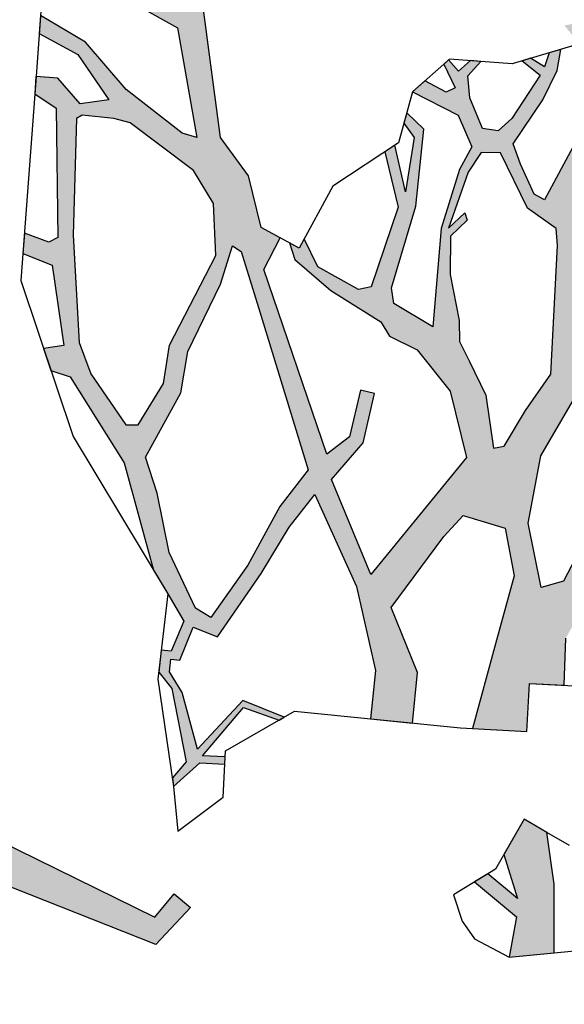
# Model space of a CAD drawing. Header units: feet. Extents: x 1377751 to 1381179, y 448542 to 452320.
# Tile 105 of 205: x 1377859.15 to 1377862.54, y 449620.41 to 449626.54. Entities that reach past the tile are written whole.
import ezdxf

# ---------------------------------------------------------------- set-up
doc = ezdxf.new("R2010")
doc.units = ezdxf.units.FT
doc.header["$MEASUREMENT"] = 0
doc.layers.add('MA- HONEY LOCUST TREE', color=3, linetype='Continuous')
doc.layers.add('VG_P_Cells', color=3, linetype='Continuous')

# ---------------------------------------------------------------- blocks, each defined once
blk = doc.blocks.new('HONEY LOCUST')
at = {"layer": 'MA- HONEY LOCUST TREE'}
h = blk.add_hatch(color=256, dxfattribs=at)
h.dxf.hatch_style = 1
edge = h.paths.add_edge_path()
edge.add_line((-0.0739, -1.8672), (-0.3499, -3.7288))
edge.add_line((-0.3499, -3.7288), (-0.5197, -4.0174))
edge.add_line((-0.5197, -4.0174), (-0.848, -4.4479))
edge.add_line((-0.848, -4.4479), (-1.1727, -4.3173))
edge.add_line((-1.1727, -4.3173), (-1.1798, -4.3834))
edge.add_line((-1.1798, -4.3834), (-0.8137, -4.5141))
edge.add_line((-0.8137, -4.5141), (-0.7278, -4.7715))
edge.add_line((-0.7278, -4.7715), (-0.6821, -4.7464))
edge.add_line((-0.6821, -4.7464), (-0.7444, -4.4834))
edge.add_line((-0.7444, -4.4834), (-0.385, -4.0085))
edge.add_line((-0.385, -4.0085), (-0.2402, -3.9179))
edge.add_line((-0.2402, -3.9179), (-0.149, -4.267))
edge.add_line((-0.149, -4.267), (-0.1753, -4.7631))
edge.add_line((-0.1753, -4.7631), (-0.0797, -5.1042))
edge.add_line((-0.0797, -5.1042), (-0.016, -5.0845))
edge.add_line((-0.016, -5.0845), (-0.1049, -4.7085))
edge.add_line((-0.1049, -4.7085), (-0.0491, -4.2073))
edge.add_line((-0.0491, -4.2073), (-0.1176, -3.719))
edge.add_line((-0.1176, -3.719), (-0.1348, -3.3831))
edge.add_line((-0.1348, -3.3831), (-0.0058, -3.071))
edge.add_line((-0.0058, -3.071), (0.0712, -1.9588))
edge.add_line((0.0712, -1.9588), (0.2566, -1.9273))
edge.add_line((0.2566, -1.9273), (0.2344, -1.797))
edge.add_line((0.2344, -1.797), (-0.0739, -1.8672))
edge = h.paths.add_edge_path()
edge.add_line((-4.3284, -3.6995), (-3.5514, -3.7098))
edge.add_line((-3.5514, -3.7098), (-3.2967, -3.5975))
edge.add_line((-3.2967, -3.5975), (-2.9766, -3.6167))
edge.add_line((-2.9766, -3.6167), (-2.1828, -3.0284))
edge.add_line((-2.1828, -3.0284), (-2.2138, -2.8553))
edge.add_line((-2.2138, -2.8553), (-2.4955, -2.9057))
edge.add_line((-2.4955, -2.9057), (-2.5706, -3.0314))
edge.add_line((-2.5706, -3.0314), (-2.6467, -2.986))
edge.add_line((-2.6467, -2.986), (-2.5397, -2.8065))
edge.add_line((-2.5397, -2.8065), (-2.2419, -2.7431))
edge.add_line((-2.2419, -2.7431), (-2.1256, -2.7872))
edge.add_line((-2.1256, -2.7872), (-2.0976, -2.9554))
edge.add_line((-2.0976, -2.9554), (-1.7769, -3.0354))
edge.add_line((-1.7769, -3.0354), (-1.8472, -3.3172))
edge.add_line((-1.8472, -3.3172), (-1.688, -3.3569))
edge.add_line((-1.688, -3.3569), (-1.5284, -3.1355))
edge.add_line((-1.5284, -3.1355), (-1.348, -3.1596))
edge.add_line((-1.348, -3.1596), (-1.1516, -3.3477))
edge.add_line((-1.1516, -3.3477), (-0.9231, -3.3437))
edge.add_line((-0.9231, -3.3437), (-0.7868, -3.584))
edge.add_line((-0.7868, -3.584), (-0.8306, -3.6088))
edge.add_line((-0.8306, -3.6088), (-0.9527, -3.4095))
edge.add_line((-0.9527, -3.4095), (-1.1209, -3.412))
edge.add_line((-1.1209, -3.412), (-1.1147, -3.8281))
edge.add_line((-1.1147, -3.8281), (-1.1836, -3.8292))
edge.add_line((-1.1836, -3.8292), (-1.1899, -3.4069))
edge.add_line((-1.1899, -3.4069), (-1.407, -3.2516))
edge.add_line((-1.407, -3.2516), (-1.5651, -3.412))
edge.add_line((-1.5651, -3.412), (-1.6311, -3.4789))
edge.add_line((-1.6311, -3.4789), (-1.8814, -3.4271))
edge.add_line((-1.8814, -3.4271), (-1.8825, -3.834))
edge.add_line((-1.8825, -3.834), (-1.8364, -3.9953))
edge.add_line((-1.8364, -3.9953), (-1.4161, -4.6173))
edge.add_line((-1.4161, -4.6173), (-1.3502, -4.6714))
edge.add_line((-1.3502, -4.6714), (-1.0121, -4.7134))
edge.add_line((-1.0121, -4.7134), (-1.0166, -4.7499))
edge.add_line((-1.0166, -4.7499), (-1.3181, -4.7124))
edge.add_line((-1.3181, -4.7124), (-1.3566, -5.0218))
edge.add_line((-1.3566, -5.0218), (-1.3927, -5.0173))
edge.add_line((-1.3927, -5.0173), (-1.3852, -4.7083))
edge.add_line((-1.3852, -4.7083), (-1.4588, -4.6525))
edge.add_line((-1.4588, -4.6525), (-1.8714, -4.1159))
edge.add_line((-1.8714, -4.1159), (-1.9021, -4.2139))
edge.add_line((-1.9021, -4.2139), (-1.9072, -4.4709))
edge.add_line((-1.9072, -4.4709), (-1.8807, -4.9297))
edge.add_line((-1.8807, -4.9297), (-1.7827, -5.0946))
edge.add_line((-1.7827, -5.0946), (-1.6893, -5.3365))
edge.add_line((-1.6893, -5.3365), (-1.6696, -5.7689))
edge.add_line((-1.6696, -5.7689), (-1.7221, -5.7538))
edge.add_line((-1.7221, -5.7538), (-1.7673, -5.3313))
edge.add_line((-1.7673, -5.3313), (-1.9111, -5.0687))
edge.add_line((-1.9111, -5.0687), (-2.0732, -5.1575))
edge.add_line((-2.0732, -5.1575), (-2.1534, -5.4092))
edge.add_line((-2.1534, -5.4092), (-2.2429, -5.7574))
edge.add_line((-2.2429, -5.7574), (-2.2456, -5.9873))
edge.add_line((-2.2456, -5.9873), (-2.3042, -5.997))
edge.add_line((-2.3042, -5.997), (-2.2913, -5.7625))
edge.add_line((-2.2913, -5.7625), (-2.6459, -5.7657))
edge.add_line((-2.6459, -5.7657), (-2.6462, -5.7285))
edge.add_line((-2.6462, -5.7285), (-2.3107, -5.7058))
edge.add_line((-2.3107, -5.7058), (-2.2783, -5.6701))
edge.add_line((-2.2783, -5.6701), (-2.2222, -5.4367))
edge.add_line((-2.2222, -5.4367), (-2.1096, -5.0473))
edge.add_line((-2.1096, -5.0473), (-2.0291, -4.8896))
edge.add_line((-2.0291, -4.8896), (-2.0515, -4.2425))
edge.add_line((-2.0515, -4.2425), (-2.105, -3.8861))
edge.add_line((-2.105, -3.8861), (-2.4828, -4.4385))
edge.add_line((-2.4828, -4.4385), (-2.5158, -4.6232))
edge.add_line((-2.5158, -4.6232), (-2.551, -5.0761))
edge.add_line((-2.551, -5.0761), (-2.7403, -5.4113))
edge.add_line((-2.7403, -5.4113), (-2.8442, -5.4352))
edge.add_line((-2.8442, -5.4352), (-2.7456, -5.3155))
edge.add_line((-2.7456, -5.3155), (-2.623, -5.0493))
edge.add_line((-2.623, -5.0493), (-2.6272, -4.6309))
edge.add_line((-2.6272, -4.6309), (-2.8312, -4.7518))
edge.add_line((-2.8312, -4.7518), (-3.1062, -4.8446))
edge.add_line((-3.1062, -4.8446), (-3.342, -5.0973))
edge.add_line((-3.342, -5.0973), (-3.5365, -5.0902))
edge.add_line((-3.5365, -5.0902), (-3.5327, -4.9856))
edge.add_line((-3.5327, -4.9856), (-3.3649, -4.9917))
edge.add_line((-3.3649, -4.9917), (-3.1394, -4.7267))
edge.add_line((-3.1394, -4.7267), (-2.8279, -4.6214))
edge.add_line((-2.8279, -4.6214), (-2.5912, -4.3463))
edge.add_line((-2.5912, -4.3463), (-2.1925, -3.6722))
edge.add_line((-2.1925, -3.6722), (-2.1709, -3.4219))
edge.add_line((-2.1709, -3.4219), (-2.4628, -3.3968))
edge.add_line((-2.4628, -3.3968), (-2.8188, -3.6808))
edge.add_line((-2.8188, -3.6808), (-2.9008, -4.0303))
edge.add_line((-2.9008, -4.0303), (-3.1301, -4.562))
edge.add_line((-3.1301, -4.562), (-3.1845, -4.688))
edge.add_line((-3.1845, -4.688), (-3.1995, -4.5577))
edge.add_line((-3.1995, -4.5577), (-3.0044, -4.0121))
edge.add_line((-3.0044, -4.0121), (-3.0044, -3.7479))
edge.add_line((-3.0044, -3.7479), (-3.3079, -3.7479))
edge.add_line((-3.3079, -3.7479), (-3.5203, -3.8605))
edge.add_line((-3.5203, -3.8605), (-3.9547, -4.6569))
edge.add_line((-3.9547, -4.6569), (-3.9887, -4.411))
edge.add_line((-3.9887, -4.411), (-3.6456, -3.8339))
edge.add_line((-3.6456, -3.8339), (-4.6598, -3.783))
edge.add_line((-4.6598, -3.783), (-4.5736, -3.6253))
edge.add_line((-4.5736, -3.6253), (-4.3284, -3.6995))
edge = h.paths.add_edge_path()
edge.add_line((-2.2062, 0.6265), (-2.1785, 0.765))
edge.add_line((-2.1785, 0.765), (-1.9428, 0.9912))
edge.add_line((-1.9428, 0.9912), (-1.6887, 0.9128))
edge.add_line((-1.6887, 0.9128), (-1.2728, 0.7004))
edge.add_line((-1.2728, 0.7004), (-1.1388, 0.4465))
edge.add_line((-1.1388, 0.4465), (-1.246, 0.3235))
edge.add_line((-1.246, 0.3235), (-1.4821, 0.1119))
edge.add_line((-1.4821, 0.1119), (-1.6538, 0.1166))
edge.add_line((-1.6538, 0.1166), (-1.7977, -0.0086))
edge.add_line((-1.7977, -0.0086), (-1.9879, -0.0735))
edge.add_line((-1.9879, -0.0735), (-2.0178, 0.0141))
edge.add_line((-2.0178, 0.0141), (-1.858, 0.1629))
edge.add_line((-1.858, 0.1629), (-1.5545, 0.4455))
edge.add_line((-1.5545, 0.4455), (-1.5239, 0.5459))
edge.add_line((-1.5239, 0.5459), (-1.5558, 0.63))
edge.add_line((-1.5558, 0.63), (-1.7941, 0.7665))
edge.add_line((-1.7941, 0.7665), (-1.9423, 0.7752))
edge.add_line((-1.9423, 0.7752), (-2.0929, 0.784))
edge.add_line((-2.0929, 0.784), (-2.2062, 0.6265))
edge = h.paths.add_edge_path()
edge.add_line((0.9611, 0.0759), (1.125, 0.3031))
edge.add_line((1.125, 0.3031), (1.4967, 0.0897))
edge.add_line((1.4967, 0.0897), (1.7515, -0.1113))
edge.add_line((1.7515, -0.1113), (1.7515, -0.2742))
edge.add_line((1.7515, -0.2742), (1.4993, -0.2742))
edge.add_line((1.4993, -0.2742), (1.3039, -0.0637))
edge.add_line((1.3039, -0.0637), (1.3438, -0.3009))
edge.add_line((1.3438, -0.3009), (1.2585, -0.3474))
edge.add_line((1.2585, -0.3474), (1.2019, -0.0118))
edge.add_line((1.2019, -0.0118), (0.9611, 0.0759))
edge = h.paths.add_edge_path()
edge.add_line((2.6009, 0.2556), (2.7389, 0.3728))
edge.add_line((2.7389, 0.3728), (3.255, 0.433))
edge.add_line((3.255, 0.433), (3.5024, 0.4114))
edge.add_line((3.5024, 0.4114), (3.6209, 0.45))
edge.add_line((3.6209, 0.45), (3.5893, 0.5029))
edge.add_line((3.5893, 0.5029), (3.4922, 0.4447))
edge.add_line((3.4922, 0.4447), (3.3052, 0.4757))
edge.add_line((3.3052, 0.4757), (3.3619, 0.5701))
edge.add_line((3.3619, 0.5701), (3.7523, 0.7026))
edge.add_line((3.7523, 0.7026), (3.9604, 0.8273))
edge.add_line((3.9604, 0.8273), (4.0411, 0.8434))
edge.add_line((4.0411, 0.8434), (3.9101, 0.8597))
edge.add_line((3.9101, 0.8597), (3.5551, 0.7297))
edge.add_line((3.5551, 0.7297), (3.2971, 0.6665))
edge.add_line((3.2971, 0.6665), (3.1164, 0.6223))
edge.add_line((3.1164, 0.6223), (2.7602, 0.5809))
edge.add_line((2.7602, 0.5809), (2.6009, 0.2556))
edge = h.paths.add_edge_path()
edge.add_line((-1.2042, 3.0237), (-1.0815, 3.2799))
edge.add_line((-1.0815, 3.2799), (-1.122, 4.0894))
edge.add_line((-1.122, 4.0894), (-1.614, 4.7439))
edge.add_line((-1.614, 4.7439), (-2.1599, 4.8865))
edge.add_line((-2.1599, 4.8865), (-2.1508, 4.9761))
edge.add_line((-2.1508, 4.9761), (-2.008, 4.9616))
edge.add_line((-2.008, 4.9616), (-1.8546, 4.9008))
edge.add_line((-1.8546, 4.9008), (-1.66, 4.8595))
edge.add_line((-1.66, 4.8595), (-1.6063, 4.8814))
edge.add_line((-1.6063, 4.8814), (-1.4937, 4.7877))
edge.add_line((-1.4937, 4.7877), (-1.44, 4.6895))
edge.add_line((-1.44, 4.6895), (-1.2145, 4.4891))
edge.add_line((-1.2145, 4.4891), (-1.2372, 4.8703))
edge.add_line((-1.2372, 4.8703), (-1.1778, 5.189))
edge.add_line((-1.1778, 5.189), (-1.0903, 5.1727))
edge.add_line((-1.0903, 5.1727), (-1.0825, 4.487))
edge.add_line((-1.0825, 4.487), (-0.8831, 4.0824))
edge.add_line((-0.8831, 4.0824), (-0.8645, 3.4912))
edge.add_line((-0.8645, 3.4912), (-0.771, 3.2422))
edge.add_line((-0.771, 3.2422), (-0.595, 3.2131))
edge.add_line((-0.595, 3.2131), (-0.4623, 3.482))
edge.add_line((-0.4623, 3.482), (-0.3725, 4.1303))
edge.add_line((-0.3725, 4.1303), (-0.4977, 4.6121))
edge.add_line((-0.4977, 4.6121), (-0.4625, 4.5596))
edge.add_line((-0.4625, 4.5596), (-0.1979, 4.7368))
edge.add_line((-0.1979, 4.7368), (-0.0409, 5.0256))
edge.add_line((-0.0409, 5.0256), (0.0159, 4.9947))
edge.add_line((0.0159, 4.9947), (-0.2084, 4.582))
edge.add_line((-0.2084, 4.582), (-0.2594, 4.3826))
edge.add_line((-0.2594, 4.3826), (-0.1965, 4.0411))
edge.add_line((-0.1965, 4.0411), (-0.2025, 3.5608))
edge.add_line((-0.2025, 3.5608), (-0.2771, 3.4242))
edge.add_line((-0.2771, 3.4242), (-0.3416, 3.0237))
edge.add_line((-0.3416, 3.0237), (-0.4774, 2.8801))
edge.add_line((-0.4774, 2.8801), (-0.9886, 3.1035))
edge.add_line((-0.9886, 3.1035), (-1.2042, 3.0237))
edge = h.paths.add_edge_path()
edge.add_line((-3.1825, -1.1034), (-3.697, -1.7083))
edge.add_line((-3.697, -1.7083), (-4.2084, -2.3094))
edge.add_line((-4.2084, -2.3094), (-4.5076, -2.4318))
edge.add_line((-4.5076, -2.4318), (-4.8236, -2.7912))
edge.add_line((-4.8236, -2.7912), (-5.0423, -2.9029))
edge.add_line((-5.0423, -2.9029), (-5.1007, -3.1408))
edge.add_line((-5.1007, -3.1408), (-5.7083, -3.746))
edge.add_line((-5.7083, -3.746), (-5.8243, -3.7051))
edge.add_line((-5.8243, -3.7051), (-5.667, -3.5256))
edge.add_line((-5.667, -3.5256), (-5.7205, -3.4787))
edge.add_line((-5.7205, -3.4787), (-5.2902, -3.0971))
edge.add_line((-5.2902, -3.0971), (-5.263, -2.8887))
edge.add_line((-5.263, -2.8887), (-6.0757, -3.109))
edge.add_line((-6.0757, -3.109), (-6.0724, -3.0221))
edge.add_line((-6.0724, -3.0221), (-5.6843, -2.9005))
edge.add_line((-5.6843, -2.9005), (-6.1201, -2.7601))
edge.add_line((-6.1201, -2.7601), (-6.0707, -2.6948))
edge.add_line((-6.0707, -2.6948), (-5.5917, -2.8275))
edge.add_line((-5.5917, -2.8275), (-5.0559, -2.6961))
edge.add_line((-5.0559, -2.6961), (-4.7889, -2.4811))
edge.add_line((-4.7889, -2.4811), (-5.4092, -2.4524))
edge.add_line((-5.4092, -2.4524), (-5.6076, -2.3574))
edge.add_line((-5.6076, -2.3574), (-5.9411, -2.3661))
edge.add_line((-5.9411, -2.3661), (-5.9442, -2.3438))
edge.add_line((-5.9442, -2.3438), (-5.6263, -2.3304))
edge.add_line((-5.6263, -2.3304), (-5.6469, -2.26))
edge.add_line((-5.6469, -2.26), (-5.601, -2.2635))
edge.add_line((-5.601, -2.2635), (-5.5708, -2.3132))
edge.add_line((-5.5708, -2.3132), (-5.433, -2.3667))
edge.add_line((-5.433, -2.3667), (-5.0904, -2.3476))
edge.add_line((-5.0904, -2.3476), (-5.2435, -2.2438))
edge.add_line((-5.2435, -2.2438), (-5.1716, -2.2366))
edge.add_line((-5.1716, -2.2366), (-4.9947, -2.3247))
edge.add_line((-4.9947, -2.3247), (-4.7055, -2.3532))
edge.add_line((-4.7055, -2.3532), (-4.4204, -2.1909))
edge.add_line((-4.4204, -2.1909), (-4.3179, -2.138))
edge.add_line((-4.3179, -2.138), (-4.2032, -1.9432))
edge.add_line((-4.2032, -1.9432), (-3.8368, -1.654))
edge.add_line((-3.8368, -1.654), (-3.2982, -1.0084))
edge.add_line((-3.2982, -1.0084), (-3.1825, -1.1034))
h = blk.add_hatch(color=256, dxfattribs=at)
h.dxf.hatch_style = 1
h.paths.add_polyline_path([(4.4069, -1.4215), (4.5518, -1.3197), (5.2269, -0.8439), (6.2059, -0.8633), (6.1629, -0.7847), (5.9077, -0.6997), (5.3706, -0.6986), (5.5243, -0.581), (5.5824, -0.4951), (5.4717, -0.3066), (5.4072, -0.4472), (5.2574, -0.2756), (5.1787, -0.281), (5.3751, -0.5157), (5.1353, -0.6719), (4.9765, -0.6763), (4.8738, -0.6267), (4.5651, -0.4773), (4.2716, -0.4381), (4.3981, -0.1919), (4.8298, -0.1754), (4.7774, -0.0959), (4.3268, -0.1077), (4.1225, -0.4381), (3.8951, -0.4556), (3.4359, -0.6215), (2.8565, -0.6163), (2.5989, -0.4773), (2.5012, -0.6698), (2.2327, -0.5335), (2.0795, -0.8354), (2.6081, -0.9762), (3.0316, -1.089), (3.2605, -1.2868), (3.1988, -1.5516), (3.0254, -1.591), (2.4788, -1.6529), (2.2099, -1.3068), (1.9215, -1.1761), (1.8131, -1.4154), (2.0887, -1.5402), (2.4823, -1.9054), (2.8492, -2.4164), (2.5927, -2.4525), (2.2549, -2.4589), (1.777, -2.4962), (1.7545, -2.6581), (1.5346, -2.6276), (1.5113, -2.679), (1.4398, -2.6466), (1.3668, -2.512), (1.1094, -2.2527), (1.513, -2.1611), (1.5518, -1.8864), (1.521, -1.9043), (1.4781, -2.1371), (1.0893, -2.2066), (1.1545, -2.0797), (1.1149, -2.0593), (1.0433, -2.1985), (0.8345, -2.2657), (0.8765, -2.2991), (1.005, -2.2751), (1.3569, -2.5814), (1.4043, -2.703), (1.531, -2.7579), (1.5558, -2.7008), (1.7558, -2.7268), (1.8552, -2.8984), (1.9382, -3.0494), (2.4252, -3.5426), (2.7203, -4.1019), (2.6935, -4.2256), (2.7896, -4.3344), (2.8691, -4.2341), (3.2648, -4.5477), (3.2367, -4.7421), (3.3502, -4.7972), (3.3785, -4.6371), (3.4315, -4.6045), (4.1245, -5.0166), (4.1331, -5.1769), (4.2311, -5.2245), (4.2902, -5.1025), (4.2216, -4.9002), (4.3314, -4.7596), (4.4791, -5.0682), (4.4729, -5.3418), (4.5742, -5.3909), (4.5713, -5.0645), (4.4436, -4.6976), (4.3824, -4.2602), (4.4041, -4.1668), (4.9347, -4.615), (4.9293, -5.0468), (5.0389, -5.3693), (5.121, -5.2001), (5.0496, -4.9375), (5.0477, -4.6457), (5.1859, -4.7768), (5.1514, -4.5586), (4.8152, -4.2992), (4.479, -4.0399), (4.3597, -3.7704), (4.1204, -3.5408), (4.1242, -3.4058), (3.901, -3.3944), (3.1035, -2.4772), (3.2686, -2.4097), (3.5541, -2.4964), (3.5802, -2.4105), (3.278, -2.3188), (2.9812, -2.3727), (2.5927, -1.866), (3.5208, -1.715), (3.8286, -2.0111), (3.9484, -2.3178), (3.9349, -2.5096), (3.9855, -2.6004), (3.9985, -2.9669), (4.0523, -3.2594), (4.126, -3.34), (4.1279, -3.2709), (4.1931, -3.2727), (4.086, -3.1115), (4.0893, -2.8224), (4.1432, -2.7619), (4.658, -2.8661), (4.9131, -3.1103), (4.9803, -3.0767), (4.7623, -2.8728), (5.0819, -2.9972), (5.1276, -3.0965), (5.1935, -3.1142), (5.1589, -2.971), (4.7182, -2.7724), (4.2024, -2.6489), (4.125, -2.5889), (4.1196, -2.3049), (4.6773, -2.5674), (5.0526, -2.6531), (5.2136, -2.6563), (5.3409, -2.8303), (5.3232, -3.1491), (5.4228, -3.1159), (5.4274, -2.9653), (5.4783, -2.9308), (5.5705, -3.0667), (5.6086, -3.054), (5.5788, -2.9642), (5.6733, -2.9328), (5.7013, -2.875), (5.5821, -2.9006), (5.4716, -2.8203), (5.3442, -2.6563), (5.3811, -2.5659), (5.4899, -2.5302), (5.812, -2.5114), (5.8332, -2.6543), (5.8731, -2.6167), (5.8705, -2.5156), (5.9612, -2.5335), (6.0153, -2.4825), (5.8894, -2.4362), (5.6874, -2.4201), (5.3568, -2.4435), (5.2706, -2.3406), (5.1519, -2.1741), (5.1541, -2.1009), (5.5574, -2.1127), (5.6837, -2.149), (6.1032, -2.3994), (6.1358, -2.3686), (6.164, -2.3174), (5.7131, -2.0691), (6.3233, -2.0283), (6.3746, -1.9351), (6.4487, -1.8005), (6.2831, -1.7093), (5.9386, -1.4677), (6.2334, -1.4015), (6.5224, -1.4426), (6.4902, -1.3835), (6.2301, -1.3486), (5.8404, -1.4194), (5.6293, -1.2883), (5.9105, -1.1362), (6.3448, -1.1176), (6.306, -1.0466), (5.8909, -1.0578), (5.469, -1.2517), (4.9727, -1.2728), (4.967, -1.3784), (5.5406, -1.4091), (6.2073, -1.7724), (6.1645, -1.9073), (5.6997, -1.9056), (5.1032, -1.8505)])
h.paths.add_polyline_path([(3.6556, -1.5996), (3.7005, -1.5476), (3.9589, -1.5441), (4.2348, -1.5217), (4.9484, -1.8883), (5.0358, -1.9484), (5.0561, -2.1666), (5.2684, -2.4841), (5.2106, -2.5886), (5.0651, -2.598), (4.7015, -2.5281), (4.8347, -2.4875), (4.8031, -2.4531), (4.6648, -2.4938), (4.4579, -2.3745), (4.2374, -2.1833), (4.1259, -2.1155), (4.0484, -1.9999), (3.9181, -1.8056)], flags=16)
h.paths.add_polyline_path([(3.3606, -1.1781), (3.0543, -0.9061), (3.1568, -0.8063), (4.5777, -0.8745), (4.8937, -0.8745), (4.9271, -0.9574), (4.4324, -1.1894), (4.1545, -1.3197), (3.7632, -1.3197)], flags=16)
h.paths.add_polyline_path([(3.7302, -0.6588), (3.9521, -0.5649), (4.2116, -0.5542), (4.5425, -0.5665), (4.9116, -0.703), (4.6041, -0.6852), (4.5988, -0.777), (4.3443, -0.7622), (4.2543, -0.7231), (3.9029, -0.7346)], flags=16)
h.paths.add_polyline_path([(2.9605, -2.5291), (3.6817, -3.3042), (3.9283, -3.5727), (3.9319, -3.6382), (3.6886, -3.5814), (3.2234, -3.5469), (2.9783, -3.4568), (2.5208, -3.4457), (2.3641, -3.2713), (2.081, -3.021), (1.8633, -2.7043), (1.8616, -2.5933), (2.2584, -2.5559), (2.6739, -2.5671)], flags=16)
h.paths.add_polyline_path([(2.9754, -3.5788), (3.1985, -3.6664), (3.8276, -3.6957), (4.1019, -3.8711), (4.2153, -4.083), (4.2764, -4.5724), (4.2475, -4.6731), (4.1671, -4.8544), (4.1306, -4.8747), (3.4912, -4.5282), (2.932, -4.1598), (2.7995, -4), (2.6351, -3.6526), (2.6719, -3.5861)], flags=16)
h.paths.add_polyline_path([(6.164, -2.3174), (6.1358, -2.3686), (6.1032, -2.3994), (6.1559, -2.5378), (6.2225, -2.4581)], flags=17)
for p, q in [((0.9611, 0.0759, 17.4963), (1.2137, 0.426, 17.4963)), ((0.9611, 0.0759, 17.4963), (1.125, 0.3031, 17.4963)), ((1.125, 0.3031, 17.4963), (1.4967, 0.0897, 17.4963)), ((0.9529, -0.1683, 17.4963), (0.9611, 0.0759, 17.4963)), ((1.2019, -0.0118, 17.4963), (0.9611, 0.0759, 17.4963)), ((1.4967, 0.0897, 17.4963), (1.7515, -0.1113, 17.4963)), ((1.7515, 0.0515, 17.4963), (1.7515, -0.1113, 17.4963)), ((1.2585, -0.3474, 17.4963), (1.2019, -0.0118, 17.4963)), ((1.4993, -0.2742, 17.4963), (1.3039, -0.0637, 17.4963)), ((1.3039, -0.0637, 17.4963), (1.3438, -0.3009, 17.4963)), ((1.7515, -0.1113, 17.4963), (1.7515, -0.2742, 17.4963)), ((1.7515, -0.1113, 17.4963), (1.7515, -0.2742, 17.4963)), ((1.01, -0.2904, 17.4963), (0.9529, -0.1683, 17.4963)), ((1.124, -0.4207, 17.4963), (1.01, -0.2904, 17.4963)), ((1.01, -0.2904, 17.4963), (1.01, -0.2904, 17.4963)), ((1.393, -0.2742, 17.4963), (1.124, -0.4207, 17.4963)), ((1.3438, -0.3009, 17.4963), (1.2585, -0.3474, 17.4963)), ((1.7515, -0.2742, 17.4963), (1.393, -0.2742, 17.4963)), ((1.7515, -0.2742, 17.4963), (1.4993, -0.2742, 17.4963)), ((2.5012, -0.6698, 17.4963), (2.6966, -0.2848, 17.4963)), ((2.5012, -0.6698, 17.4963), (2.5989, -0.4773, 17.4963)), ((2.5989, -0.4773, 17.4963), (2.8565, -0.6163, 17.4963)), ((2.0456, -0.9021, 17.4963), (2.2327, -0.5335, 17.4963)), ((2.0795, -0.8354, 17.4963), (2.2327, -0.5335, 17.4963)), ((2.2327, -0.5335, 17.4963), (2.5012, -0.6698, 17.4963)), ((2.2327, -0.5335, 17.4963), (2.5012, -0.6698, 17.4963)), ((2.6081, -0.9762, 17.4963), (2.0795, -0.8354, 17.4963)), ((3.1568, -0.8063, 17.4963), (3.0543, -0.9061, 17.4963)), ((4.5777, -0.8745, 17.4963), (3.1568, -0.8063, 17.4963)), ((1.6168, -1.8486, 17.4963), (2.0456, -0.9021, 17.4963)), ((3.0543, -0.9061, 17.4963), (3.3606, -1.1781, 17.4963)), ((3.0543, -0.9061, 17.4963), (3.0543, -0.9061, 17.4963)), ((3.0316, -1.089, 17.4963), (2.6081, -0.9762, 17.4963)), ((3.2605, -1.2868, 17.4963), (3.0316, -1.089, 17.4963)), ((1.8131, -1.4154, 17.4963), (1.9215, -1.1761, 17.4963)), ((1.9215, -1.1761, 17.4963), (2.2099, -1.3068, 17.4963)), ((3.3606, -1.1781, 17.4963), (3.7632, -1.3197, 17.4963)), ((3.1988, -1.5516, 17.4963), (3.2605, -1.2868, 17.4963)), ((2.2099, -1.3068, 17.4963), (2.4788, -1.6529, 17.4963)), ((3.7632, -1.3197, 17.4963), (4.1545, -1.3197, 17.4963)), ((2.0887, -1.5402, 17.4963), (1.8131, -1.4154, 17.4963)), ((3.9589, -1.5441, 17.4963), (4.2348, -1.5217, 17.4963)), ((4.2348, -1.5217, 17.4963), (4.9484, -1.8883, 17.4963)), ((2.4823, -1.9054, 17.4963), (2.0887, -1.5402, 17.4963)), ((2.4788, -1.6529, 17.4963), (3.0254, -1.591, 17.4963)), ((3.0254, -1.591, 17.4963), (3.1988, -1.5516, 17.4963)), ((3.6556, -1.5996, 17.4963), (3.7005, -1.5476, 17.4963)), ((3.7005, -1.5476, 17.4963), (3.9589, -1.5441, 17.4963)), ((3.9181, -1.8056, 17.4963), (3.6556, -1.5996, 17.4963)), ((3.6556, -1.5996, 17.4963), (3.6556, -1.5996, 17.4963)), ((3.5208, -1.715, 17.4963), (2.5927, -1.866, 17.4963)), ((3.8286, -2.0111, 17.4963), (3.5208, -1.715, 17.4963)), ((0.2344, -1.797, 17.4963), (-0.0739, -1.8672, 17.4963)), ((0.2566, -1.9273, 17.4963), (0.2344, -1.797, 17.4963)), ((4.0484, -1.9999, 17.4963), (3.9181, -1.8056, 17.4963)), ((-0.0739, -1.8672, 17.4963), (-0.3499, -3.7288, 17.4963)), ((-0.0739, -1.8672, 17.4963), (-0.0739, -1.8672, 17.4963)), ((1.1888, -2.0973, 17.4963), (1.6168, -1.8486, 17.4963)), ((1.5518, -1.8864, 17.4963), (1.513, -2.1611, 17.4963)), ((1.521, -1.9043, 17.4963), (1.5518, -1.8864, 17.4963)), ((2.5927, -1.866, 17.4963), (2.9812, -2.3727, 17.4963)), ((4.9484, -1.8883, 17.4963), (5.0358, -1.9484, 17.4963)), ((-0.0058, -3.071, 17.4963), (0.0712, -1.9588, 17.4963)), ((0.0712, -1.9588, 17.4963), (0.2566, -1.9273, 17.4963)), ((1.4781, -2.1371, 17.4963), (1.521, -1.9043, 17.4963)), ((2.8492, -2.4164, 17.4963), (2.4823, -1.9054, 17.4963)), ((5.0358, -1.9484, 17.4963), (5.0561, -2.1666, 17.4963)), ((0.606, -2.1037, 17.4963), (0.932, -1.9652, 17.4963)), ((0.932, -1.9652, 17.4963), (1.1888, -2.0973, 17.4963)), ((3.9484, -2.3178, 17.4963), (3.8286, -2.0111, 17.4963)), ((4.1259, -2.1155, 17.4963), (4.0484, -1.9999, 17.4963)), ((1.0433, -2.1985, 17.4963), (1.1149, -2.0593, 17.4963)), ((1.1545, -2.0797, 17.4963), (1.0893, -2.2066, 17.4963)), ((1.1149, -2.0593, 17.4963), (1.1545, -2.0797, 17.4963)), ((0.8345, -2.2657, 17.4963), (0.606, -2.1037, 17.4963)), ((1.0893, -2.2066, 17.4963), (1.4781, -2.1371, 17.4963)), ((4.2374, -2.1833, 17.4963), (4.1259, -2.1155, 17.4963)), ((5.1541, -2.1009, 17.4963), (5.1519, -2.1741, 17.4963)), ((5.5574, -2.1127, 17.4963), (5.1541, -2.1009, 17.4963)), ((0.8345, -2.2657, 17.4963), (1.0433, -2.1985, 17.4963)), ((1.513, -2.1611, 17.4963), (1.1094, -2.2527, 17.4963)), ((4.4579, -2.3745, 17.4963), (4.2374, -2.1833, 17.4963)), ((5.0561, -2.1666, 17.4963), (5.2684, -2.4841, 17.4963)), ((5.1519, -2.1741, 17.4963), (5.2706, -2.3406, 17.4963)), ((1.3626, -2.6849, 17.4963), (0.8345, -2.2657, 17.4963)), ((0.8765, -2.2991, 17.4963), (0.8345, -2.2657, 17.4963)), ((1.1094, -2.2527, 17.4963), (1.3668, -2.512, 17.4963)), ((1.005, -2.2751, 17.4963), (0.8765, -2.2991, 17.4963)), ((1.3569, -2.5814, 17.4963), (1.005, -2.2751, 17.4963)), ((2.9812, -2.3727, 17.4963), (3.278, -2.3188, 17.4963)), ((3.278, -2.3188, 17.4963), (3.5802, -2.4105, 17.4963)), ((3.9349, -2.5096, 17.4963), (3.9484, -2.3178, 17.4963)), ((4.6773, -2.5674, 17.4963), (4.1196, -2.3049, 17.4963)), ((4.1196, -2.3049, 17.4963), (4.125, -2.5889, 17.4963)), ((4.6648, -2.4938, 17.4963), (4.4579, -2.3745, 17.4963)), ((5.2706, -2.3406, 17.4963), (5.3568, -2.4435, 17.4963)), ((6.1358, -2.3686, 17.4963), (5.7866, -2.6983, 17.4963)), ((2.2549, -2.4589, 17.4963), (2.5927, -2.4525, 17.4963)), ((2.5927, -2.4525, 17.4963), (2.8492, -2.4164, 17.4963)), ((3.2686, -2.4097, 17.4963), (3.1035, -2.4772, 17.4963)), ((3.5541, -2.4964, 17.4963), (3.2686, -2.4097, 17.4963)), ((3.5802, -2.4105, 17.4963), (3.5541, -2.4964, 17.4963)), ((4.8031, -2.4531, 17.4963), (4.6648, -2.4938, 17.4963)), ((4.8347, -2.4875, 17.4963), (4.8031, -2.4531, 17.4963)), ((5.3568, -2.4435, 17.4963), (5.6874, -2.4201, 17.4963)), ((5.6874, -2.4201, 17.4963), (5.8894, -2.4362, 17.4963)), ((5.8894, -2.4362, 17.4963), (6.0153, -2.4825, 17.4963)), ((1.3668, -2.512, 17.4963), (1.4398, -2.6466, 17.4963)), ((1.7545, -2.6581, 17.4963), (1.777, -2.4962, 17.4963)), ((1.777, -2.4962, 17.4963), (2.2549, -2.4589, 17.4963)), ((3.1035, -2.4772, 17.4963), (3.901, -3.3944, 17.4963)), ((3.9855, -2.6004, 17.4963), (3.9349, -2.5096, 17.4963)), ((4.7015, -2.5281, 17.4963), (4.8347, -2.4875, 17.4963)), ((5.2684, -2.4841, 17.4963), (5.2106, -2.5886, 17.4963)), ((5.812, -2.5114, 17.4963), (5.4899, -2.5302, 17.4963)), ((5.8332, -2.6543, 17.4963), (5.812, -2.5114, 17.4963)), ((6.0153, -2.4825, 17.4963), (5.9612, -2.5335, 17.4963)), ((2.2584, -2.5559, 17.4963), (1.8616, -2.5933, 17.4963)), ((2.6739, -2.5671, 17.4963), (2.2584, -2.5559, 17.4963)), ((2.9605, -2.5291, 17.4963), (2.6739, -2.5671, 17.4963)), ((3.6817, -3.3042, 17.4963), (2.9605, -2.5291, 17.4963)), ((5.0526, -2.6531, 17.4963), (4.6773, -2.5674, 17.4963)), ((5.0651, -2.598, 17.4963), (4.7015, -2.5281, 17.4963)), ((5.3811, -2.5659, 17.4963), (5.3442, -2.6563, 17.4963)), ((5.4899, -2.5302, 17.4963), (5.3811, -2.5659, 17.4963)), ((5.9612, -2.5335, 17.4963), (5.8705, -2.5156, 17.4963)), ((5.8705, -2.5156, 17.4963), (5.8731, -2.6167, 17.4963)), ((1.4043, -2.703, 17.4963), (1.3569, -2.5814, 17.4963)), ((1.5113, -2.679, 17.4963), (1.5346, -2.6276, 17.4963)), ((1.5346, -2.6276, 17.4963), (1.7545, -2.6581, 17.4963)), ((1.8616, -2.5933, 17.4963), (1.8633, -2.7043, 17.4963)), ((3.9985, -2.9669, 17.4963), (3.9855, -2.6004, 17.4963)), ((4.125, -2.5889, 17.4963), (4.2024, -2.6489, 17.4963)), ((5.2106, -2.5886, 17.4963), (5.0651, -2.598, 17.4963)), ((5.8731, -2.6167, 17.4963), (5.8332, -2.6543, 17.4963)), ((1.8552, -2.8984, 17.4963), (1.3626, -2.6849, 17.4963)), ((1.4398, -2.6466, 17.4963), (1.5113, -2.679, 17.4963)), ((4.2024, -2.6489, 17.4963), (4.7182, -2.7724, 17.4963)), ((5.2136, -2.6563, 17.4963), (5.0526, -2.6531, 17.4963)), ((5.3409, -2.8303, 17.4963), (5.2136, -2.6563, 17.4963)), ((5.3442, -2.6563, 17.4963), (5.4716, -2.8203, 17.4963)), ((5.7866, -2.6983, 17.4963), (5.6159, -3.0516, 17.4963)), ((1.531, -2.7579, 17.4963), (1.4043, -2.703, 17.4963)), ((1.5558, -2.7008, 17.4963), (1.531, -2.7579, 17.4963)), ((1.7558, -2.7268, 17.4963), (1.5558, -2.7008, 17.4963)), ((1.8552, -2.8984, 17.4963), (1.7558, -2.7268, 17.4963)), ((1.8633, -2.7043, 17.4963), (2.081, -3.021, 17.4963)), ((4.1432, -2.7619, 17.4963), (4.0893, -2.8224, 17.4963)), ((4.658, -2.8661, 17.4963), (4.1432, -2.7619, 17.4963)), ((4.7182, -2.7724, 17.4963), (5.1589, -2.971, 17.4963)), ((5.4716, -2.8203, 17.4963), (5.5821, -2.9006, 17.4963)), ((4.0893, -2.8224, 17.4963), (4.086, -3.1115, 17.4963)), ((4.9131, -3.1103, 17.4963), (4.658, -2.8661, 17.4963)), ((5.0819, -2.9972, 17.4963), (4.7623, -2.8728, 17.4963)), ((4.7623, -2.8728, 17.4963), (4.9803, -3.0767, 17.4963)), ((5.3232, -3.1491, 17.4963), (5.3409, -2.8303, 17.4963)), ((5.5821, -2.9006, 17.4963), (5.7013, -2.875, 17.4963)), ((5.7013, -2.875, 17.4963), (5.6733, -2.9328, 17.4963)), ((2.4057, -3.9, 17.4963), (1.8552, -2.8984, 17.4963)), ((1.9382, -3.0494, 17.4963), (1.8552, -2.8984, 17.4963)), ((5.4783, -2.9308, 17.4963), (5.4274, -2.9653, 17.4963)), ((5.5705, -3.0667, 17.4963), (5.4783, -2.9308, 17.4963)), ((5.6733, -2.9328, 17.4963), (5.5788, -2.9642, 17.4963)), ((4.0523, -3.2594, 17.4963), (3.9985, -2.9669, 17.4963)), ((5.1276, -3.0965, 17.4963), (5.0819, -2.9972, 17.4963)), ((5.1589, -2.971, 17.4963), (5.1935, -3.1142, 17.4963)), ((5.4274, -2.9653, 17.4963), (5.4228, -3.1159, 17.4963)), ((5.5788, -2.9642, 17.4963), (5.6086, -3.054, 17.4963)), ((2.4252, -3.5426, 17.4963), (1.9382, -3.0494, 17.4963)), ((2.081, -3.021, 17.4963), (2.3641, -3.2713, 17.4963)), ((5.0061, -3.0638, 17.4963), (4.567, -3.2831, 17.4963)), ((5.3232, -3.1491, 17.4963), (5.0061, -3.0638, 17.4963)), ((5.6159, -3.0516, 17.4963), (5.3232, -3.1491, 17.4963)), ((5.6086, -3.054, 17.4963), (5.5705, -3.0667, 17.4963)), ((4.086, -3.1115, 17.4963), (4.1931, -3.2727, 17.4963)), ((4.9803, -3.0767, 17.4963), (4.9131, -3.1103, 17.4963)), ((5.1935, -3.1142, 17.4963), (5.1276, -3.0965, 17.4963)), ((5.4228, -3.1159, 17.4963), (5.3232, -3.1491, 17.4963)), ((2.3641, -3.2713, 17.4963), (2.5208, -3.4457, 17.4963)), ((3.9283, -3.5727, 17.4963), (3.6817, -3.3042, 17.4963)), ((4.126, -3.34, 17.4963), (4.0523, -3.2594, 17.4963)), ((4.1279, -3.2709, 17.4963), (4.1204, -3.5408, 17.4963)), ((4.1279, -3.2709, 17.4963), (4.126, -3.34, 17.4963)), ((4.567, -3.2831, 17.4963), (4.1279, -3.2709, 17.4963)), ((4.1931, -3.2727, 17.4963), (4.1279, -3.2709, 17.4963)), ((3.901, -3.3944, 17.4963), (4.1242, -3.4058, 17.4963)), ((4.1242, -3.4058, 17.4963), (4.1204, -3.5408, 17.4963)), ((2.5208, -3.4457, 17.4963), (2.9783, -3.4568, 17.4963)), ((2.5208, -3.4457, 17.4963), (2.5208, -3.4457, 17.4963)), ((2.9783, -3.4568, 17.4963), (3.2234, -3.5469, 17.4963)), ((2.7203, -4.1019, 17.4963), (2.4252, -3.5426, 17.4963)), ((3.2234, -3.5469, 17.4963), (3.6886, -3.5814, 17.4963)), ((4.1204, -3.5408, 17.4963), (4.3597, -3.7704, 17.4963)), ((4.1204, -3.5408, 17.4963), (4.3597, -3.7704, 17.4963)), ((2.6351, -3.6526, 17.4963), (2.6719, -3.5861, 17.4963)), ((2.6719, -3.5861, 17.4963), (2.9754, -3.5788, 17.4963)), ((2.9754, -3.5788, 17.4963), (3.1985, -3.6664, 17.4963)), ((3.6886, -3.5814, 17.4963), (3.9319, -3.6382, 17.4963)), ((3.9319, -3.6382, 17.4963), (3.9283, -3.5727, 17.4963)), ((2.7995, -4, 17.4963), (2.6351, -3.6526, 17.4963)), ((2.6351, -3.6526, 17.4963), (2.6351, -3.6526, 17.4963)), ((3.1985, -3.6664, 17.4963), (3.8276, -3.6957, 17.4963)), ((3.8276, -3.6957, 17.4963), (4.1019, -3.8711, 17.4963)), ((4.3597, -3.7704, 17.4963), (4.479, -4.0399, 17.4963)), ((4.3597, -3.7704, 17.4963), (4.479, -4.0399, 17.4963)), ((3.0849, -4.6685, 17.4963), (2.4057, -3.9, 17.4963)), ((4.1019, -3.8711, 17.4963), (4.2153, -4.083, 17.4963)), ((2.932, -4.1598, 17.4963), (2.7995, -4, 17.4963)), ((4.479, -4.0399, 17.4963), (5.1514, -4.5586, 17.4963)), ((4.479, -4.0399, 17.4963), (4.8152, -4.2992, 17.4963)), ((2.6935, -4.2256, 17.4963), (2.7203, -4.1019, 17.4963)), ((4.2153, -4.083, 17.4963), (4.2764, -4.5724, 17.4963)), ((3.4912, -4.5282, 17.4963), (2.932, -4.1598, 17.4963)), ((4.4041, -4.1668, 17.4963), (4.3824, -4.2602, 17.4963)), ((4.9347, -4.615, 17.4963), (4.4041, -4.1668, 17.4963)), ((2.7896, -4.3344, 17.4963), (2.6935, -4.2256, 17.4963)), ((2.8691, -4.2341, 17.4963), (2.7896, -4.3344, 17.4963)), ((3.2648, -4.5477, 17.4963), (2.8691, -4.2341, 17.4963)), ((4.3824, -4.2602, 17.4963), (4.4436, -4.6976, 17.4963)), ((4.8152, -4.2992, 17.4963), (5.1514, -4.5586, 17.4963)), ((4.1306, -4.8747, 17.4963), (3.4912, -4.5282, 17.4963)), ((3.2367, -4.7421, 17.4963), (3.2648, -4.5477, 17.4963)), ((4.2764, -4.5724, 17.4963), (4.2475, -4.6731, 17.4963)), ((3.3785, -4.6371, 17.4963), (3.3502, -4.7972, 17.4963)), ((3.4315, -4.6045, 17.4963), (3.3785, -4.6371, 17.4963)), ((4.1245, -5.0166, 17.4963), (3.4315, -4.6045, 17.4963)), ((4.9293, -5.0468, 17.4963), (4.9347, -4.615, 17.4963)), ((4.2065, -5.2125, 17.4963), (3.0849, -4.6685, 17.4963)), ((4.2475, -4.6731, 17.4963), (4.1671, -4.8544, 17.4963)), ((4.4436, -4.6976, 17.4963), (4.5713, -5.0645, 17.4963)), ((3.3502, -4.7972, 17.4963), (3.2367, -4.7421, 17.4963)), ((4.3314, -4.7596, 17.4963), (4.2216, -4.9002, 17.4963)), ((4.4791, -5.0682, 17.4963), (4.3314, -4.7596, 17.4963)), ((4.1671, -4.8544, 17.4963), (4.1306, -4.8747, 17.4963)), ((4.2216, -4.9002, 17.4963), (4.2902, -5.1025, 17.4963)), ((4.1331, -5.1769, 17.4963), (4.1245, -5.0166, 17.4963)), ((4.4729, -5.3418, 17.4963), (4.4791, -5.0682, 17.4963)), ((4.5713, -5.0645, 17.4963), (4.5742, -5.3909, 17.4963)), ((4.2902, -5.1025, 17.4963), (4.2311, -5.2245, 17.4963)), ((4.2311, -5.2245, 17.4963), (4.1331, -5.1769, 17.4963)), ((4.9419, -5.5692, 17.4963), (4.2065, -5.2125, 17.4963)), ((4.5742, -5.3909, 17.4963), (4.4729, -5.3418, 17.4963))]:
    blk.add_line(p, q, dxfattribs=at)

msp = doc.modelspace()

# ---------------------------------------------------------------- block references
at = {"layer": 'VG_P_Cells', "xscale": -1, "rotation": 239.9083355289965}
msp.add_blockref('HONEY LOCUST', (1377861.6504, 449619.9107, 8.7481), dxfattribs=at)

doc.saveas('drawing.dxf')
